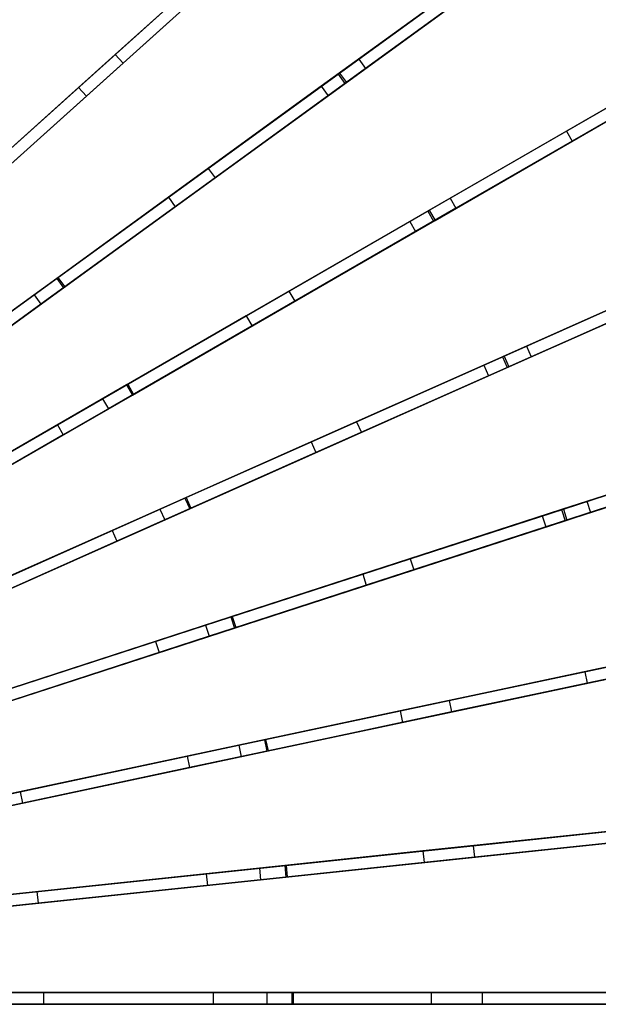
# Model space of a CAD drawing. Extents: x 1 to 71.1, y -35.1 to 35.1.
# Tile 79 of 85: x 48.2 to 55.6, y -0.1 to 12.6. Entities that reach past the tile are written whole.
import ezdxf

# ---------------------------------------------------------------- set-up
doc = ezdxf.new("R2010")
doc.units = 0
doc.header["$LTSCALE"] = 2.54
doc.layers.get('0').update_dxf_attribs({"color": 13, "linetype": 'CONTINUOUS'})

# ---------------------------------------------------------------- blocks, each defined once
blk = doc.blocks.new('LPUMPKIN_L_444_STL')
at = {"color": 0}
for p, q in [((56.176, 14.731, 45.323), (52.267, 11.891, 46.877)), ((56.176, 14.731, 45.323), (52.267, 11.891, 46.877)), ((52.285, 11.904, 47.026), (56.2, 14.748, 45.472)), ((52.285, 11.904, 47.026), (56.2, 14.748, 45.472)), ((52.355, 11.769, 46.877), (56.264, 14.609, 45.323)), ((52.355, 11.769, 46.877), (56.264, 14.609, 45.323)), ((52.374, 11.783, 47.026), (56.288, 14.627, 45.472)), ((52.374, 11.783, 47.026), (56.288, 14.627, 45.472)), ((49.401, 12.142, 14.452), (51.178, 13.742, 15.745)), ((49.401, 12.142, 14.452), (51.178, 13.742, 15.745)), ((51.279, 13.631, 15.745), (49.502, 12.03, 14.452)), ((51.279, 13.631, 15.745), (49.502, 12.03, 14.452)), ((50.936, 13.524, 46.876), (47.613, 10.532, 48.017)), ((50.936, 13.524, 46.876), (47.613, 10.532, 48.017)), ((47.626, 10.543, 48.167), (50.952, 13.539, 47.026)), ((47.626, 10.543, 48.167), (50.952, 13.539, 47.026)), ((47.726, 10.432, 48.167), (51.053, 13.427, 47.026)), ((47.726, 10.432, 48.167), (51.053, 13.427, 47.026)), ((52.533, 12.084, 15.746), (54.518, 13.526, 17.434)), ((52.533, 12.084, 15.746), (54.518, 13.526, 17.434)), ((47.713, 10.42, 48.017), (51.036, 13.412, 46.876)), ((47.713, 10.42, 48.017), (51.036, 13.412, 46.876)), ((50.736, 13.344, 15.22), (48.931, 11.719, 13.999)), ((50.736, 13.344, 15.22), (48.931, 11.719, 13.999)), ((54.606, 13.405, 17.434), (52.621, 11.962, 15.746)), ((54.606, 13.405, 17.434), (52.621, 11.962, 15.746)), ((50.836, 13.232, 15.22), (49.031, 11.607, 13.999)), ((50.836, 13.232, 15.22), (49.031, 11.607, 13.999)), ((53.931, 13.1, 16.709), (52.05, 11.733, 15.22)), ((53.931, 13.1, 16.709), (52.05, 11.733, 15.22)), ((54.019, 12.978, 16.709), (52.138, 11.612, 15.22)), ((54.019, 12.978, 16.709), (52.138, 11.612, 15.22)), ((57.604, 12.543, 45.324), (53.42, 10.128, 46.877)), ((57.604, 12.543, 45.324), (53.42, 10.128, 46.877)), ((53.439, 10.139, 47.027), (57.63, 12.558, 45.472)), ((53.439, 10.139, 47.027), (57.63, 12.558, 45.472)), ((53.495, 9.998, 46.877), (57.679, 12.413, 45.324)), ((53.495, 9.998, 46.877), (57.679, 12.413, 45.324)), ((53.514, 10.009, 47.027), (57.705, 12.428, 45.472)), ((53.514, 10.009, 47.027), (57.705, 12.428, 45.472)), ((57.259, 12.344, 18.606), (55.202, 11.157, 16.709)), ((57.259, 12.344, 18.606), (55.202, 11.157, 16.709)), ((57.334, 12.214, 18.606), (55.277, 11.027, 16.709)), ((57.334, 12.214, 18.606), (55.277, 11.027, 16.709)), ((47.344, 10.29, 13.331), (49.401, 12.142, 14.452)), ((47.344, 10.29, 13.331), (49.401, 12.142, 14.452)), ((49.401, 12.142, 14.452), (49.502, 12.03, 14.452)), ((49.401, 12.142, 14.452), (49.502, 12.03, 14.452)), ((50.598, 10.678, 14.453), (52.533, 12.084, 15.746)), ((50.598, 10.678, 14.453), (52.533, 12.084, 15.746)), ((52.533, 12.084, 15.746), (52.621, 11.962, 15.746)), ((52.533, 12.084, 15.746), (52.621, 11.962, 15.746)), ((49.502, 12.03, 14.452), (47.444, 10.178, 13.331)), ((49.502, 12.03, 14.452), (47.444, 10.178, 13.331)), ((52.621, 11.962, 15.746), (50.686, 10.557, 14.453)), ((52.621, 11.962, 15.746), (50.686, 10.557, 14.453)), ((52.267, 11.891, 46.877), (48.65, 9.263, 48.017)), ((52.267, 11.891, 46.877), (48.65, 9.263, 48.017)), ((48.664, 9.273, 48.167), (52.285, 11.904, 47.026)), ((48.664, 9.273, 48.167), (52.285, 11.904, 47.026)), ((48.752, 9.152, 48.167), (52.374, 11.783, 47.026)), ((48.752, 9.152, 48.167), (52.374, 11.783, 47.026)), ((52.267, 11.891, 46.877), (52.355, 11.769, 46.877)), ((52.267, 11.891, 46.877), (52.355, 11.769, 46.877)), ((52.285, 11.904, 47.026), (52.374, 11.783, 47.026)), ((52.285, 11.904, 47.026), (52.374, 11.783, 47.026)), ((48.931, 11.719, 13.999), (46.848, 9.843, 12.959)), ((48.931, 11.719, 13.999), (46.848, 9.843, 12.959)), ((48.738, 9.142, 48.017), (52.355, 11.769, 46.877)), ((48.738, 9.142, 48.017), (52.355, 11.769, 46.877)), ((48.931, 11.719, 13.999), (49.031, 11.607, 13.999)), ((48.931, 11.719, 13.999), (49.031, 11.607, 13.999)), ((52.05, 11.733, 15.22), (50.085, 10.306, 13.999)), ((52.05, 11.733, 15.22), (50.085, 10.306, 13.999)), ((52.05, 11.733, 15.22), (52.138, 11.612, 15.22)), ((52.05, 11.733, 15.22), (52.138, 11.612, 15.22)), ((49.031, 11.607, 13.999), (46.949, 9.732, 12.959)), ((49.031, 11.607, 13.999), (46.949, 9.732, 12.959)), ((52.138, 11.612, 15.22), (50.174, 10.184, 13.999)), ((52.138, 11.612, 15.22), (50.174, 10.184, 13.999)), ((53.707, 10.293, 15.747), (55.832, 11.52, 17.435)), ((53.707, 10.293, 15.747), (55.832, 11.52, 17.435)), ((55.907, 11.39, 17.435), (53.782, 10.164, 15.747)), ((55.907, 11.39, 17.435), (53.782, 10.164, 15.747)), ((55.202, 11.157, 16.709), (53.189, 9.994, 15.221)), ((55.202, 11.157, 16.709), (53.189, 9.994, 15.221)), ((55.202, 11.157, 16.709), (55.277, 11.027, 16.709)), ((55.202, 11.157, 16.709), (55.277, 11.027, 16.709)), ((55.277, 11.027, 16.709), (53.264, 9.864, 15.221)), ((55.277, 11.027, 16.709), (53.264, 9.864, 15.221)), ((48.359, 9.051, 13.332), (50.598, 10.678, 14.453)), ((48.359, 9.051, 13.332), (50.598, 10.678, 14.453)), ((50.598, 10.678, 14.453), (50.686, 10.557, 14.453)), ((50.598, 10.678, 14.453), (50.686, 10.557, 14.453)), ((50.686, 10.557, 14.453), (48.447, 8.93, 13.332)), ((50.686, 10.557, 14.453), (48.447, 8.93, 13.332)), ((50.085, 10.306, 13.999), (47.818, 8.658, 12.959)), ((50.085, 10.306, 13.999), (47.818, 8.658, 12.959)), ((50.085, 10.306, 13.999), (50.174, 10.184, 13.999)), ((50.085, 10.306, 13.999), (50.174, 10.184, 13.999)), ((51.636, 9.098, 14.454), (53.707, 10.293, 15.747)), ((51.636, 9.098, 14.454), (53.707, 10.293, 15.747)), ((53.707, 10.293, 15.747), (53.782, 10.164, 15.747)), ((53.707, 10.293, 15.747), (53.782, 10.164, 15.747)), ((50.174, 10.184, 13.999), (47.906, 8.537, 12.959)), ((50.174, 10.184, 13.999), (47.906, 8.537, 12.959)), ((49.563, 7.901, 48.167), (53.439, 10.139, 47.027)), ((49.563, 7.901, 48.167), (53.439, 10.139, 47.027)), ((53.782, 10.164, 15.747), (51.711, 8.968, 14.454)), ((53.782, 10.164, 15.747), (51.711, 8.968, 14.454)), ((53.439, 10.139, 47.027), (53.514, 10.009, 47.027)), ((53.439, 10.139, 47.027), (53.514, 10.009, 47.027)), ((58.795, 10.218, 45.324), (54.381, 8.253, 46.878)), ((58.795, 10.218, 45.324), (54.381, 8.253, 46.878)), ((54.402, 8.263, 47.027), (58.822, 10.231, 45.473)), ((54.402, 8.263, 47.027), (58.822, 10.231, 45.473)), ((53.42, 10.128, 46.877), (49.548, 7.892, 48.018)), ((53.42, 10.128, 46.877), (49.548, 7.892, 48.018)), ((49.638, 7.771, 48.167), (53.514, 10.009, 47.027)), ((49.638, 7.771, 48.167), (53.514, 10.009, 47.027)), ((53.42, 10.128, 46.877), (53.495, 9.998, 46.877)), ((53.42, 10.128, 46.877), (53.495, 9.998, 46.877)), ((54.442, 8.116, 46.878), (58.856, 10.081, 45.324)), ((54.442, 8.116, 46.878), (58.856, 10.081, 45.324)), ((54.463, 8.126, 47.027), (58.883, 10.094, 45.473)), ((54.463, 8.126, 47.027), (58.883, 10.094, 45.473)), ((49.623, 7.762, 48.018), (53.495, 9.998, 46.877)), ((49.623, 7.762, 48.018), (53.495, 9.998, 46.877)), ((53.189, 9.994, 15.221), (51.086, 8.78, 14)), ((53.189, 9.994, 15.221), (51.086, 8.78, 14)), ((53.189, 9.994, 15.221), (53.264, 9.864, 15.221)), ((53.189, 9.994, 15.221), (53.264, 9.864, 15.221)), ((53.264, 9.864, 15.221), (51.161, 8.65, 14)), ((53.264, 9.864, 15.221), (51.161, 8.65, 14)), ((54.689, 8.39, 15.749), (56.93, 9.388, 17.437)), ((54.689, 8.39, 15.749), (56.93, 9.388, 17.437)), ((48.65, 9.263, 48.017), (45.017, 6.623, 48.871)), ((48.65, 9.263, 48.017), (45.017, 6.623, 48.871)), ((45.026, 6.63, 49.021), (48.664, 9.273, 48.167)), ((45.026, 6.63, 49.021), (48.664, 9.273, 48.167)), ((48.65, 9.263, 48.017), (48.738, 9.142, 48.017)), ((48.65, 9.263, 48.017), (48.738, 9.142, 48.017)), ((48.664, 9.273, 48.167), (48.752, 9.152, 48.167)), ((48.664, 9.273, 48.167), (48.752, 9.152, 48.167)), ((56.991, 9.251, 17.437), (54.75, 8.253, 15.749)), ((56.991, 9.251, 17.437), (54.75, 8.253, 15.749)), ((45.105, 6.502, 48.871), (48.738, 9.142, 48.017)), ((45.105, 6.502, 48.871), (48.738, 9.142, 48.017)), ((45.114, 6.508, 49.021), (48.752, 9.152, 48.167)), ((45.114, 6.508, 49.021), (48.752, 9.152, 48.167)), ((46.03, 7.359, 12.539), (48.359, 9.051, 13.332)), ((46.03, 7.359, 12.539), (48.359, 9.051, 13.332)), ((48.359, 9.051, 13.332), (48.447, 8.93, 13.332)), ((48.359, 9.051, 13.332), (48.447, 8.93, 13.332)), ((49.239, 7.714, 13.332), (51.636, 9.098, 14.454)), ((49.239, 7.714, 13.332), (51.636, 9.098, 14.454)), ((51.636, 9.098, 14.454), (51.711, 8.968, 14.454)), ((51.636, 9.098, 14.454), (51.711, 8.968, 14.454)), ((56.263, 9.091, 16.709), (54.14, 8.146, 15.221)), ((56.263, 9.091, 16.709), (54.14, 8.146, 15.221)), ((48.447, 8.93, 13.332), (46.118, 7.238, 12.539)), ((48.447, 8.93, 13.332), (46.118, 7.238, 12.539)), ((51.711, 8.968, 14.454), (49.314, 7.584, 13.332)), ((51.711, 8.968, 14.454), (49.314, 7.584, 13.332)), ((56.324, 8.954, 16.709), (54.201, 8.009, 15.221)), ((56.324, 8.954, 16.709), (54.201, 8.009, 15.221)), ((51.086, 8.78, 14), (48.659, 7.379, 12.959)), ((51.086, 8.78, 14), (48.659, 7.379, 12.959)), ((51.086, 8.78, 14), (51.161, 8.65, 14)), ((51.086, 8.78, 14), (51.161, 8.65, 14)), ((51.161, 8.65, 14), (48.734, 7.249, 12.959)), ((51.161, 8.65, 14), (48.734, 7.249, 12.959)), ((52.505, 7.418, 14.456), (54.689, 8.39, 15.749)), ((52.505, 7.418, 14.456), (54.689, 8.39, 15.749)), ((54.689, 8.39, 15.749), (54.75, 8.253, 15.749)), ((54.689, 8.39, 15.749), (54.75, 8.253, 15.749)), ((54.381, 8.253, 46.878), (50.298, 6.435, 48.018)), ((54.381, 8.253, 46.878), (50.298, 6.435, 48.018)), ((50.313, 6.442, 48.168), (54.402, 8.263, 47.027)), ((50.313, 6.442, 48.168), (54.402, 8.263, 47.027)), ((54.75, 8.253, 15.749), (52.566, 7.281, 14.456)), ((54.75, 8.253, 15.749), (52.566, 7.281, 14.456)), ((54.381, 8.253, 46.878), (54.442, 8.116, 46.878)), ((54.381, 8.253, 46.878), (54.442, 8.116, 46.878)), ((54.402, 8.263, 47.027), (54.463, 8.126, 47.027)), ((54.402, 8.263, 47.027), (54.463, 8.126, 47.027)), ((50.359, 6.298, 48.018), (54.442, 8.116, 46.878)), ((50.359, 6.298, 48.018), (54.442, 8.116, 46.878)), ((50.374, 6.305, 48.168), (54.463, 8.126, 47.027)), ((50.374, 6.305, 48.168), (54.463, 8.126, 47.027)), ((54.14, 8.146, 15.221), (51.922, 7.158, 14)), ((54.14, 8.146, 15.221), (51.922, 7.158, 14)), ((54.14, 8.146, 15.221), (54.201, 8.009, 15.221)), ((54.14, 8.146, 15.221), (54.201, 8.009, 15.221)), ((54.201, 8.009, 15.221), (51.983, 7.021, 14)), ((54.201, 8.009, 15.221), (51.983, 7.021, 14)), ((49.548, 7.892, 48.018), (45.659, 5.647, 48.871)), ((49.548, 7.892, 48.018), (45.659, 5.647, 48.871)), ((45.669, 5.653, 49.021), (49.563, 7.901, 48.167)), ((45.669, 5.653, 49.021), (49.563, 7.901, 48.167)), ((49.548, 7.892, 48.018), (49.623, 7.762, 48.018)), ((49.548, 7.892, 48.018), (49.623, 7.762, 48.018)), ((49.563, 7.901, 48.167), (49.638, 7.771, 48.167)), ((49.563, 7.901, 48.167), (49.638, 7.771, 48.167)), ((45.734, 5.517, 48.871), (49.623, 7.762, 48.018)), ((45.734, 5.517, 48.871), (49.623, 7.762, 48.018)), ((45.744, 5.523, 49.021), (49.638, 7.771, 48.167)), ((45.744, 5.523, 49.021), (49.638, 7.771, 48.167)), ((59.735, 7.782, 45.325), (55.141, 6.289, 46.878)), ((59.735, 7.782, 45.325), (55.141, 6.289, 46.878)), ((55.163, 6.296, 47.028), (59.764, 7.791, 45.474)), ((55.163, 6.296, 47.028), (59.764, 7.791, 45.474)), ((46.747, 6.275, 12.539), (49.239, 7.714, 13.332)), ((46.747, 6.275, 12.539), (49.239, 7.714, 13.332)), ((49.239, 7.714, 13.332), (49.314, 7.584, 13.332)), ((49.239, 7.714, 13.332), (49.314, 7.584, 13.332)), ((55.187, 6.146, 46.878), (59.782, 7.639, 45.325)), ((55.187, 6.146, 46.878), (59.782, 7.639, 45.325)), ((55.209, 6.153, 47.028), (59.81, 7.648, 45.474)), ((55.209, 6.153, 47.028), (59.81, 7.648, 45.474)), ((49.314, 7.584, 13.332), (46.822, 6.145, 12.539)), ((49.314, 7.584, 13.332), (46.822, 6.145, 12.539)), ((48.659, 7.379, 12.959), (46.135, 5.922, 12.245)), ((48.659, 7.379, 12.959), (46.135, 5.922, 12.245)), ((48.659, 7.379, 12.959), (48.734, 7.249, 12.959)), ((48.659, 7.379, 12.959), (48.734, 7.249, 12.959)), ((49.977, 6.292, 13.334), (52.505, 7.418, 14.456)), ((49.977, 6.292, 13.334), (52.505, 7.418, 14.456)), ((52.505, 7.418, 14.456), (52.566, 7.281, 14.456)), ((52.505, 7.418, 14.456), (52.566, 7.281, 14.456)), ((48.734, 7.249, 12.959), (46.21, 5.792, 12.245)), ((48.734, 7.249, 12.959), (46.21, 5.792, 12.245)), ((52.566, 7.281, 14.456), (50.038, 6.155, 13.334)), ((52.566, 7.281, 14.456), (50.038, 6.155, 13.334)), ((51.922, 7.158, 14), (49.362, 6.019, 12.959)), ((51.922, 7.158, 14), (49.362, 6.019, 12.959)), ((51.922, 7.158, 14), (51.983, 7.021, 14)), ((51.922, 7.158, 14), (51.983, 7.021, 14)), ((55.467, 6.395, 15.751), (57.8, 7.153, 17.439)), ((55.467, 6.395, 15.751), (57.8, 7.153, 17.439)), ((51.983, 7.021, 14), (49.423, 5.882, 12.959)), ((51.983, 7.021, 14), (49.423, 5.882, 12.959)), ((57.846, 7.01, 17.439), (55.514, 6.252, 15.751)), ((57.846, 7.01, 17.439), (55.514, 6.252, 15.751)), ((57.103, 6.926, 16.709), (54.892, 6.208, 15.221)), ((57.103, 6.926, 16.709), (54.892, 6.208, 15.221)), ((57.149, 6.784, 16.709), (54.939, 6.065, 15.221)), ((57.149, 6.784, 16.709), (54.939, 6.065, 15.221)), ((50.298, 6.435, 48.018), (46.195, 4.609, 48.871)), ((50.298, 6.435, 48.018), (46.195, 4.609, 48.871)), ((46.206, 4.613, 49.022), (50.313, 6.442, 48.168)), ((46.206, 4.613, 49.022), (50.313, 6.442, 48.168)), ((50.298, 6.435, 48.018), (50.359, 6.298, 48.018)), ((50.298, 6.435, 48.018), (50.359, 6.298, 48.018)), ((50.313, 6.442, 48.168), (50.374, 6.305, 48.168)), ((50.313, 6.442, 48.168), (50.374, 6.305, 48.168)), ((53.194, 5.656, 14.458), (55.467, 6.395, 15.751)), ((53.194, 5.656, 14.458), (55.467, 6.395, 15.751)), ((55.467, 6.395, 15.751), (55.514, 6.252, 15.751)), ((55.467, 6.395, 15.751), (55.514, 6.252, 15.751)), ((46.256, 4.472, 48.871), (50.359, 6.298, 48.018)), ((46.256, 4.472, 48.871), (50.359, 6.298, 48.018)), ((46.267, 4.476, 49.022), (50.374, 6.305, 48.168)), ((46.267, 4.476, 49.022), (50.374, 6.305, 48.168)), ((47.348, 5.122, 12.54), (49.977, 6.292, 13.334)), ((47.348, 5.122, 12.54), (49.977, 6.292, 13.334)), ((49.977, 6.292, 13.334), (50.038, 6.155, 13.334)), ((49.977, 6.292, 13.334), (50.038, 6.155, 13.334)), ((55.141, 6.289, 46.878), (50.89, 4.908, 48.018)), ((55.141, 6.289, 46.878), (50.89, 4.908, 48.018)), ((50.907, 4.913, 48.168), (55.163, 6.296, 47.028)), ((50.907, 4.913, 48.168), (55.163, 6.296, 47.028)), ((54.892, 6.208, 15.221), (52.584, 5.458, 14)), ((54.892, 6.208, 15.221), (52.584, 5.458, 14)), ((55.514, 6.252, 15.751), (53.241, 5.514, 14.458)), ((55.514, 6.252, 15.751), (53.241, 5.514, 14.458)), ((54.892, 6.208, 15.221), (54.939, 6.065, 15.221)), ((54.892, 6.208, 15.221), (54.939, 6.065, 15.221)), ((55.141, 6.289, 46.878), (55.187, 6.146, 46.878)), ((55.141, 6.289, 46.878), (55.187, 6.146, 46.878)), ((55.163, 6.296, 47.028), (55.209, 6.153, 47.028)), ((55.163, 6.296, 47.028), (55.209, 6.153, 47.028)), ((50.038, 6.155, 13.334), (47.409, 4.985, 12.54)), ((50.038, 6.155, 13.334), (47.409, 4.985, 12.54)), ((50.937, 4.765, 48.018), (55.187, 6.146, 46.878)), ((50.937, 4.765, 48.018), (55.187, 6.146, 46.878)), ((50.953, 4.77, 48.168), (55.209, 6.153, 47.028)), ((50.953, 4.77, 48.168), (55.209, 6.153, 47.028)), ((49.362, 6.019, 12.959), (46.7, 4.834, 12.245)), ((49.362, 6.019, 12.959), (46.7, 4.834, 12.245)), ((49.362, 6.019, 12.959), (49.423, 5.882, 12.959)), ((49.362, 6.019, 12.959), (49.423, 5.882, 12.959)), ((54.939, 6.065, 15.221), (52.63, 5.315, 14)), ((54.939, 6.065, 15.221), (52.63, 5.315, 14)), ((49.423, 5.882, 12.959), (46.761, 4.696, 12.245)), ((49.423, 5.882, 12.959), (46.761, 4.696, 12.245)), ((50.563, 4.801, 13.335), (53.194, 5.656, 14.458)), ((50.563, 4.801, 13.335), (53.194, 5.656, 14.458)), ((53.194, 5.656, 14.458), (53.241, 5.514, 14.458)), ((53.194, 5.656, 14.458), (53.241, 5.514, 14.458)), ((52.584, 5.458, 14), (49.919, 4.592, 12.96)), ((52.584, 5.458, 14), (49.919, 4.592, 12.96)), ((53.241, 5.514, 14.458), (50.609, 4.659, 13.335)), ((53.241, 5.514, 14.458), (50.609, 4.659, 13.335)), ((52.584, 5.458, 14), (52.63, 5.315, 14)), ((52.584, 5.458, 14), (52.63, 5.315, 14)), ((52.63, 5.315, 14), (49.966, 4.45, 12.96)), ((52.63, 5.315, 14), (49.966, 4.45, 12.96)), ((50.89, 4.908, 48.018), (46.62, 3.52, 48.872)), ((50.89, 4.908, 48.018), (46.62, 3.52, 48.872)), ((46.631, 3.524, 49.022), (50.907, 4.913, 48.168)), ((46.631, 3.524, 49.022), (50.907, 4.913, 48.168)), ((50.89, 4.908, 48.018), (50.937, 4.765, 48.018)), ((50.89, 4.908, 48.018), (50.937, 4.765, 48.018)), ((50.907, 4.913, 48.168), (50.953, 4.77, 48.168)), ((50.907, 4.913, 48.168), (50.953, 4.77, 48.168)), ((46.666, 3.378, 48.872), (50.937, 4.765, 48.018)), ((46.666, 3.378, 48.872), (50.937, 4.765, 48.018)), ((46.677, 3.381, 49.022), (50.953, 4.77, 48.168)), ((46.677, 3.381, 49.022), (50.953, 4.77, 48.168)), ((47.827, 3.912, 12.541), (50.563, 4.801, 13.335)), ((47.827, 3.912, 12.541), (50.563, 4.801, 13.335)), ((50.563, 4.801, 13.335), (50.609, 4.659, 13.335)), ((50.563, 4.801, 13.335), (50.609, 4.659, 13.335)), ((49.919, 4.592, 12.96), (47.149, 3.692, 12.246)), ((49.919, 4.592, 12.96), (47.149, 3.692, 12.246)), ((50.609, 4.659, 13.335), (47.873, 3.77, 12.541)), ((50.609, 4.659, 13.335), (47.873, 3.77, 12.541)), ((49.919, 4.592, 12.96), (49.966, 4.45, 12.96)), ((49.919, 4.592, 12.96), (49.966, 4.45, 12.96)), ((57.711, 4.686, 16.709), (55.438, 4.202, 15.221)), ((57.711, 4.686, 16.709), (55.438, 4.202, 15.221)), ((49.966, 4.45, 12.96), (47.195, 3.549, 12.246)), ((49.966, 4.45, 12.96), (47.195, 3.549, 12.246)), ((57.743, 4.539, 16.709), (55.469, 4.056, 15.221)), ((57.743, 4.539, 16.709), (55.469, 4.056, 15.221)), ((53.696, 3.832, 14.46), (56.033, 4.329, 15.754)), ((53.696, 3.832, 14.46), (56.033, 4.329, 15.754)), ((55.691, 4.256, 46.879), (51.32, 3.327, 48.019)), ((55.691, 4.256, 46.879), (51.32, 3.327, 48.019)), ((51.336, 3.331, 48.169), (55.713, 4.261, 47.029)), ((51.336, 3.331, 48.169), (55.713, 4.261, 47.029)), ((55.438, 4.202, 15.221), (53.064, 3.698, 14.001)), ((55.438, 4.202, 15.221), (53.064, 3.698, 14.001)), ((56.065, 4.182, 15.754), (53.727, 3.685, 14.46)), ((56.065, 4.182, 15.754), (53.727, 3.685, 14.46)), ((55.438, 4.202, 15.221), (55.469, 4.056, 15.221)), ((55.438, 4.202, 15.221), (55.469, 4.056, 15.221)), ((51.351, 3.18, 48.019), (55.722, 4.109, 46.879)), ((51.351, 3.18, 48.019), (55.722, 4.109, 46.879)), ((51.368, 3.184, 48.169), (55.744, 4.114, 47.029)), ((51.368, 3.184, 48.169), (55.744, 4.114, 47.029)), ((55.469, 4.056, 15.221), (53.096, 3.551, 14.001)), ((55.469, 4.056, 15.221), (53.096, 3.551, 14.001)), ((50.991, 3.257, 13.337), (53.696, 3.832, 14.46)), ((50.991, 3.257, 13.337), (53.696, 3.832, 14.46)), ((53.696, 3.832, 14.46), (53.727, 3.685, 14.46)), ((53.696, 3.832, 14.46), (53.727, 3.685, 14.46)), ((53.064, 3.698, 14.001), (50.325, 3.115, 12.96)), ((53.064, 3.698, 14.001), (50.325, 3.115, 12.96)), ((53.727, 3.685, 14.46), (51.022, 3.11, 13.337)), ((53.727, 3.685, 14.46), (51.022, 3.11, 13.337)), ((53.064, 3.698, 14.001), (53.096, 3.551, 14.001)), ((53.064, 3.698, 14.001), (53.096, 3.551, 14.001)), ((53.096, 3.551, 14.001), (50.356, 2.969, 12.96)), ((53.096, 3.551, 14.001), (50.356, 2.969, 12.96)), ((51.32, 3.327, 48.019), (46.929, 2.394, 48.872)), ((51.32, 3.327, 48.019), (46.929, 2.394, 48.872)), ((46.94, 2.396, 49.022), (51.336, 3.331, 48.169)), ((46.94, 2.396, 49.022), (51.336, 3.331, 48.169)), ((51.32, 3.327, 48.019), (51.351, 3.18, 48.019)), ((51.32, 3.327, 48.019), (51.351, 3.18, 48.019)), ((51.336, 3.331, 48.169), (51.368, 3.184, 48.169)), ((51.336, 3.331, 48.169), (51.368, 3.184, 48.169)), ((46.96, 2.247, 48.872), (51.351, 3.18, 48.019)), ((46.96, 2.247, 48.872), (51.351, 3.18, 48.019)), ((46.971, 2.249, 49.022), (51.368, 3.184, 48.169)), ((46.971, 2.249, 49.022), (51.368, 3.184, 48.169)), ((48.178, 2.659, 12.543), (50.991, 3.257, 13.337)), ((48.178, 2.659, 12.543), (50.991, 3.257, 13.337)), ((50.991, 3.257, 13.337), (51.022, 3.11, 13.337)), ((50.991, 3.257, 13.337), (51.022, 3.11, 13.337)), ((50.325, 3.115, 12.96), (47.475, 2.51, 12.246)), ((50.325, 3.115, 12.96), (47.475, 2.51, 12.246)), ((51.022, 3.11, 13.337), (48.209, 2.512, 12.543)), ((51.022, 3.11, 13.337), (48.209, 2.512, 12.543)), ((50.325, 3.115, 12.96), (50.356, 2.969, 12.96)), ((50.325, 3.115, 12.96), (50.356, 2.969, 12.96)), ((50.356, 2.969, 12.96), (47.507, 2.363, 12.246)), ((50.356, 2.969, 12.96), (47.507, 2.363, 12.246)), ((45.25, 2.037, 12.072), (48.178, 2.659, 12.543)), ((45.25, 2.037, 12.072), (48.178, 2.659, 12.543)), ((48.178, 2.659, 12.543), (48.209, 2.512, 12.543)), ((48.178, 2.659, 12.543), (48.209, 2.512, 12.543)), ((48.209, 2.512, 12.543), (45.281, 1.89, 12.072)), ((48.209, 2.512, 12.543), (45.281, 1.89, 12.072)), ((56.025, 2.177, 46.88), (51.581, 1.71, 48.019)), ((56.025, 2.177, 46.88), (51.581, 1.71, 48.019)), ((51.598, 1.712, 48.169), (56.047, 2.179, 47.03)), ((51.598, 1.712, 48.169), (56.047, 2.179, 47.03)), ((54.005, 1.965, 14.463), (56.381, 2.215, 15.756)), ((54.005, 1.965, 14.463), (56.381, 2.215, 15.756)), ((51.597, 1.561, 48.019), (56.041, 2.028, 46.88)), ((51.597, 1.561, 48.019), (56.041, 2.028, 46.88)), ((51.614, 1.563, 48.169), (56.063, 2.03, 47.03)), ((51.614, 1.563, 48.169), (56.063, 2.03, 47.03)), ((55.772, 2.151, 15.221), (53.358, 1.897, 14.001)), ((55.772, 2.151, 15.221), (53.358, 1.897, 14.001)), ((56.397, 2.065, 15.756), (54.021, 1.816, 14.463)), ((56.397, 2.065, 15.756), (54.021, 1.816, 14.463)), ((51.255, 1.676, 13.339), (54.005, 1.965, 14.463)), ((51.255, 1.676, 13.339), (54.005, 1.965, 14.463)), ((55.787, 2.001, 15.221), (53.374, 1.748, 14.001)), ((55.787, 2.001, 15.221), (53.374, 1.748, 14.001)), ((54.005, 1.965, 14.463), (54.021, 1.816, 14.463)), ((54.005, 1.965, 14.463), (54.021, 1.816, 14.463)), ((53.358, 1.897, 14.001), (50.573, 1.604, 12.961)), ((53.358, 1.897, 14.001), (50.573, 1.604, 12.961)), ((54.021, 1.816, 14.463), (51.271, 1.527, 13.339)), ((54.021, 1.816, 14.463), (51.271, 1.527, 13.339)), ((53.358, 1.897, 14.001), (53.374, 1.748, 14.001)), ((53.358, 1.897, 14.001), (53.374, 1.748, 14.001)), ((51.581, 1.71, 48.019), (47.117, 1.241, 48.872)), ((51.581, 1.71, 48.019), (47.117, 1.241, 48.872)), ((47.129, 1.242, 49.022), (51.598, 1.712, 48.169)), ((47.129, 1.242, 49.022), (51.598, 1.712, 48.169)), ((48.396, 1.375, 12.544), (51.255, 1.676, 13.339)), ((48.396, 1.375, 12.544), (51.255, 1.676, 13.339)), ((53.374, 1.748, 14.001), (50.589, 1.455, 12.961)), ((53.374, 1.748, 14.001), (50.589, 1.455, 12.961)), ((51.255, 1.676, 13.339), (51.271, 1.527, 13.339)), ((51.255, 1.676, 13.339), (51.271, 1.527, 13.339)), ((51.581, 1.71, 48.019), (51.597, 1.561, 48.019)), ((51.581, 1.71, 48.019), (51.597, 1.561, 48.019)), ((51.598, 1.712, 48.169), (51.614, 1.563, 48.169)), ((51.598, 1.712, 48.169), (51.614, 1.563, 48.169)), ((47.133, 1.092, 48.872), (51.597, 1.561, 48.019)), ((47.133, 1.092, 48.872), (51.597, 1.561, 48.019)), ((47.144, 1.093, 49.022), (51.614, 1.563, 48.169)), ((47.144, 1.093, 49.022), (51.614, 1.563, 48.169)), ((50.573, 1.604, 12.961), (47.677, 1.3, 12.246)), ((50.573, 1.604, 12.961), (47.677, 1.3, 12.246)), ((51.271, 1.527, 13.339), (48.412, 1.226, 12.544)), ((51.271, 1.527, 13.339), (48.412, 1.226, 12.544)), ((50.573, 1.604, 12.961), (50.589, 1.455, 12.961)), ((50.573, 1.604, 12.961), (50.589, 1.455, 12.961)), ((50.589, 1.455, 12.961), (47.693, 1.151, 12.246)), ((50.589, 1.455, 12.961), (47.693, 1.151, 12.246)), ((45.42, 1.063, 12.073), (48.396, 1.375, 12.544)), ((45.42, 1.063, 12.073), (48.396, 1.375, 12.544)), ((48.396, 1.375, 12.544), (48.412, 1.226, 12.544)), ((48.396, 1.375, 12.544), (48.412, 1.226, 12.544)), ((48.412, 1.226, 12.544), (45.436, 0.913, 12.073)), ((48.412, 1.226, 12.544), (45.436, 0.913, 12.073)), ((45.488, 0.075, 12.073), (48.479, 0.075, 12.546)), ((45.488, 0.075, 12.073), (48.479, 0.075, 12.546)), ((51.672, 0.075, 48.02), (47.184, 0.075, 48.872)), ((51.672, 0.075, 48.02), (47.184, 0.075, 48.872)), ((47.196, 0.075, 49.023), (51.689, 0.075, 48.17)), ((47.196, 0.075, 49.023), (51.689, 0.075, 48.17)), ((50.663, 0.075, 12.961), (47.752, 0.075, 12.247)), ((50.663, 0.075, 12.961), (47.752, 0.075, 12.247)), ((48.479, 0.075, 12.546), (51.353, 0.075, 13.342)), ((48.479, 0.075, 12.546), (51.353, 0.075, 13.342)), ((48.479, 0.075, 12.546), (48.479, -0.075, 12.546)), ((48.479, 0.075, 12.546), (48.479, -0.075, 12.546)), ((53.463, 0.075, 14.001), (50.663, 0.075, 12.961)), ((50.663, 0.075, 12.961), (50.663, -0.075, 12.961)), ((53.463, 0.075, 14.001), (50.663, 0.075, 12.961)), ((50.663, 0.075, 12.961), (50.663, -0.075, 12.961)), ((51.353, 0.075, 13.342), (54.118, 0.075, 14.465)), ((51.353, 0.075, 13.342), (54.118, 0.075, 14.465)), ((51.353, 0.075, 13.342), (51.353, -0.075, 13.342)), ((51.353, 0.075, 13.342), (51.353, -0.075, 13.342)), ((56.139, 0.075, 46.881), (51.672, 0.075, 48.02)), ((51.672, 0.075, 48.02), (51.672, -0.075, 48.02)), ((56.139, 0.075, 46.881), (51.672, 0.075, 48.02)), ((51.672, 0.075, 48.02), (51.672, -0.075, 48.02)), ((51.689, 0.075, 48.17), (56.162, 0.075, 47.031)), ((51.689, 0.075, 48.17), (56.162, 0.075, 47.031)), ((51.689, 0.075, 48.17), (51.689, -0.075, 48.17)), ((51.689, 0.075, 48.17), (51.689, -0.075, 48.17)), ((55.889, 0.075, 15.222), (53.463, 0.075, 14.001)), ((53.463, 0.075, 14.001), (53.463, -0.075, 14.001)), ((55.889, 0.075, 15.222), (53.463, 0.075, 14.001)), ((53.463, 0.075, 14.001), (53.463, -0.075, 14.001)), ((54.118, 0.075, 14.465), (56.506, 0.075, 15.76)), ((54.118, 0.075, 14.465), (56.506, 0.075, 15.76)), ((54.118, 0.075, 14.465), (54.118, -0.075, 14.465)), ((54.118, 0.075, 14.465), (54.118, -0.075, 14.465)), ((48.479, -0.075, 12.546), (45.488, -0.075, 12.073)), ((48.479, -0.075, 12.546), (45.488, -0.075, 12.073)), ((47.184, -0.075, 48.872), (51.672, -0.075, 48.02)), ((47.184, -0.075, 48.872), (51.672, -0.075, 48.02)), ((47.196, -0.075, 49.023), (51.689, -0.075, 48.17)), ((47.196, -0.075, 49.023), (51.689, -0.075, 48.17)), ((50.663, -0.075, 12.961), (47.752, -0.075, 12.247)), ((50.663, -0.075, 12.961), (47.752, -0.075, 12.247)), ((51.353, -0.075, 13.342), (48.479, -0.075, 12.546)), ((51.353, -0.075, 13.342), (48.479, -0.075, 12.546)), ((53.463, -0.075, 14.001), (50.663, -0.075, 12.961)), ((53.463, -0.075, 14.001), (50.663, -0.075, 12.961)), ((54.118, -0.075, 14.465), (51.353, -0.075, 13.342)), ((54.118, -0.075, 14.465), (51.353, -0.075, 13.342)), ((51.672, -0.075, 48.02), (56.139, -0.075, 46.881)), ((51.672, -0.075, 48.02), (56.139, -0.075, 46.881)), ((51.689, -0.075, 48.17), (56.162, -0.075, 47.031)), ((51.689, -0.075, 48.17), (56.162, -0.075, 47.031)), ((55.889, -0.075, 15.222), (53.463, -0.075, 14.001)), ((55.889, -0.075, 15.222), (53.463, -0.075, 14.001)), ((56.506, -0.075, 15.76), (54.118, -0.075, 14.465)), ((56.506, -0.075, 15.76), (54.118, -0.075, 14.465))]:
    blk.add_line(p, q, dxfattribs=at)

msp = doc.modelspace()

# ---------------------------------------------------------------- block references
at = {"color": 253}
msp.add_blockref('LPUMPKIN_L_444_STL', (0, 0), dxfattribs=at)

doc.saveas('drawing.dxf')
